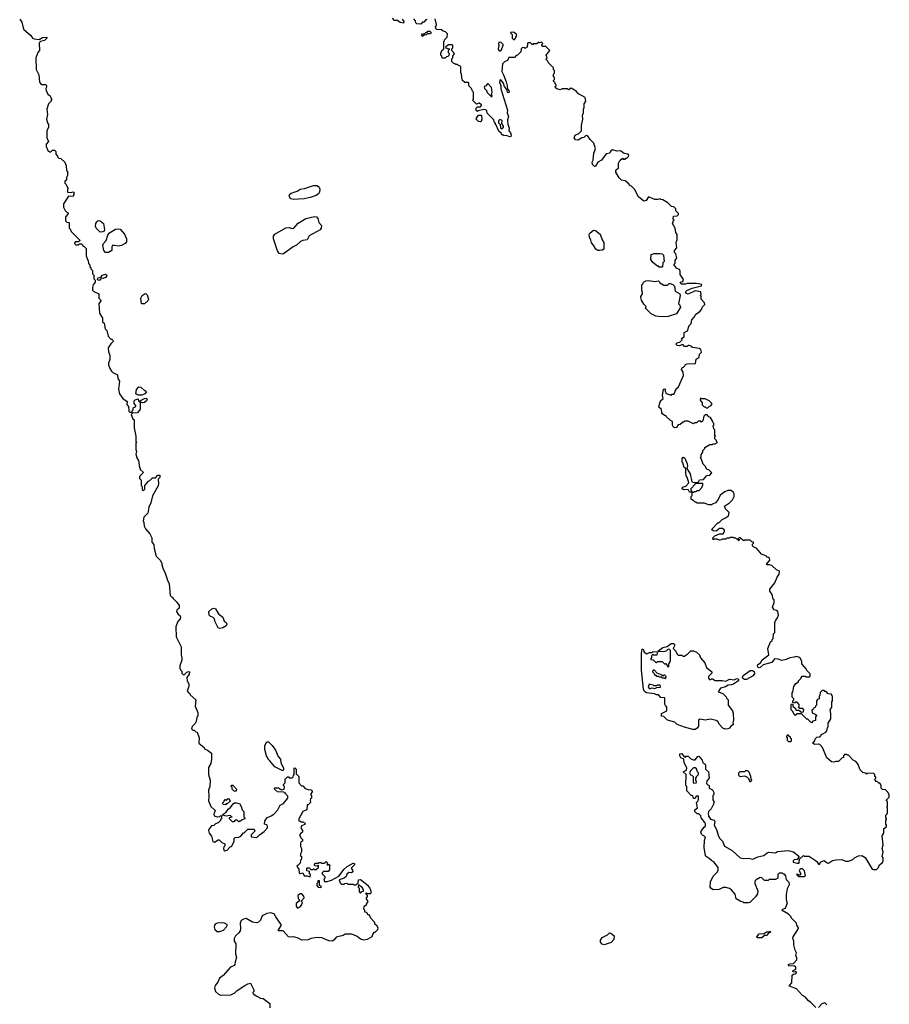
# Model space of a CAD drawing. Extents: x 2807299 to 2951576, y 860688 to 1033801.
# Tile 10 of 72: x 2917830 to 2927490, y 903934 to 914869. Entities that reach past the tile are written whole.
import ezdxf

# ---------------------------------------------------------------- set-up
doc = ezdxf.new("R2010")
doc.units = 0

msp = doc.modelspace()

# ---------------------------------------------------------------- linework, layer by layer
at = {"layer": '0CON10XD'}
for points in [[(2922080, 914875), (2922097, 914847), (2922095, 914832), (2922055, 914838), (2922025, 914860), (2921995, 914860), (2921970, 914885)], [(2917830, 914875), (2917852, 914842), (2917873, 914763), (2917953, 914693), (2917974, 914664), (2917990, 914655), (2918045, 914650), (2918085, 914671), (2918130, 914675), (2918130, 914665), (2918105, 914638), (2918063, 914627), (2918045, 914610), (2918050, 914525), (2918030, 914505), (2918010, 914445), (2918012, 914315), (2918042, 914255), (2918050, 914175), (2918062, 914162)], [(2922358, 914872), (2922342, 914868), (2922318, 914842), (2922305, 914840), (2922285, 914820), (2922242, 914822), (2922230, 914835), (2922227, 914857), (2922207, 914877)], [(2925245, 909788), (2925232, 909805), (2925228, 909835), (2925230, 909885), (2925210, 909895), (2925197, 909947), (2925190, 909955), (2925190, 909995), (2925201, 910009), (2925219, 909999), (2925246, 909935), (2925250, 909915), (2925240, 909885), (2925278, 909825), (2925298, 909735), (2925322, 909728), (2925365, 909730), (2925382, 909758), (2925427, 909763), (2925462, 909808), (2925495, 909812), (2925520, 909835), (2925485, 909870), (2925462, 909872), (2925450, 909905), (2925423, 909933), (2925400, 909995), (2925390, 910005), (2925400, 910015), (2925400, 910035), (2925420, 910065), (2925420, 910085), (2925440, 910105), (2925442, 910118), (2925495, 910150), (2925525, 910150), (2925535, 910160), (2925555, 910160), (2925580, 910175), (2925570, 910185), (2925570, 910195), (2925550, 910215), (2925550, 910235), (2925560, 910245), (2925550, 910255), (2925550, 910315), (2925540, 910325), (2925532, 910355), (2925540, 910365), (2925540, 910385), (2925532, 910392), (2925530, 910405), (2925505, 910450), (2925485, 910460), (2925465, 910480), (2925445, 910480), (2925430, 910465), (2925420, 910415), (2925405, 910400), (2925395, 910410), (2925365, 910410), (2925348, 910392), (2925325, 910390), (2925315, 910382), (2925255, 910410), (2925215, 910410), (2925205, 910400), (2925195, 910400), (2925168, 910372), (2925145, 910370), (2925125, 910340), (2925105, 910338), (2925093, 910343), (2925082, 910365), (2925080, 910405), (2925055, 910420), (2925012, 910462), (2925010, 910470), (2924992, 910472), (2924972, 910492), (2924963, 910503), (2924958, 910538), (2924930, 910565), (2924940, 910615), (2924950, 910625), (2924950, 910635), (2924977, 910663), (2924970, 910695), (2924983, 910767), (2924995, 910770), (2925000, 910765), (2925000, 910745), (2925011, 910721), (2925022, 910712), (2925065, 910700), (2925075, 910710), (2925095, 910710), (2925105, 910720), (2925110, 910745), (2925120, 910755), (2925120, 910765), (2925147, 910793), (2925202, 910918), (2925200, 910955), (2925182, 910985), (2925190, 911005), (2925205, 911010), (2925220, 911025), (2925225, 911040), (2925243, 911047), (2925338, 911052), (2925343, 911097), (2925378, 911122), (2925380, 911155), (2925402, 911175), (2925398, 911205), (2925376, 911216), (2925305, 911230), (2925295, 911240), (2925265, 911250), (2925255, 911250), (2925245, 911240), (2925215, 911240), (2925195, 911260), (2925155, 911248), (2925135, 911250), (2925120, 911265), (2925135, 911280), (2925168, 911292), (2925188, 911312), (2925182, 911328), (2925210, 911345), (2925210, 911395), (2925247, 911413), (2925268, 911472), (2925288, 911495), (2925298, 911535), (2925322, 911565), (2925341, 911599), (2925380, 911625), (2925405, 911650), (2925415, 911680), (2925440, 911705), (2925438, 911725), (2925400, 911765), (2925400, 911795), (2925390, 911805), (2925400, 911815), (2925398, 911848), (2925333, 911857), (2925255, 911821), (2925237, 911827), (2925227, 911845), (2925239, 911861), (2925301, 911889), (2925405, 911913), (2925408, 911928), (2925345, 911940), (2925245, 911940), (2925225, 911932), (2925183, 911933), (2925172, 911942), (2925170, 911955), (2925195, 911960), (2925202, 911985), (2925168, 912038), (2925168, 912075), (2925160, 912095), (2925125, 912110), (2925100, 912145), (2925100, 912155), (2925110, 912165), (2925110, 912195), (2925130, 912225), (2925117, 912267), (2925103, 912283), (2925102, 912305), (2925128, 912335), (2925123, 912395), (2925132, 912425), (2925132, 912485), (2925120, 912505), (2925112, 912552), (2925080, 912605), (2925090, 912615), (2925090, 912635), (2925100, 912645), (2925090, 912655), (2925092, 912688), (2925135, 912690), (2925150, 912705), (2925148, 912718), (2925120, 912745), (2925118, 912768), (2925095, 912790), (2925070, 912795), (2925030, 912835), (2924975, 912868), (2924952, 912872), (2924945, 912880), (2924918, 912872), (2924887, 912873), (2924815, 912900), (2924790, 912860), (2924763, 912853), (2924705, 912900), (2924660, 912985), (2924625, 913020), (2924614, 913024), (2924590, 913055), (2924555, 913078), (2924515, 913088), (2924491, 913111), (2924452, 913175), (2924453, 913197), (2924480, 913225), (2924482, 913275), (2924498, 913305), (2924525, 913330), (2924535, 913320), (2924555, 913320), (2924565, 913330), (2924575, 913330), (2924592, 913348), (2924597, 913365), (2924590, 913375), (2924543, 913383), (2924505, 913412), (2924465, 913408), (2924415, 913422), (2924398, 913412), (2924385, 913388), (2924345, 913380), (2924293, 913307), (2924254, 913286), (2924228, 913242), (2924215, 913240), (2924192, 913262), (2924190, 913285), (2924202, 913308), (2924208, 913385), (2924228, 913435), (2924206, 913496), (2924167, 913537), (2924145, 913572), (2924125, 913582), (2924115, 913580), (2924095, 913560), (2924075, 913558), (2924035, 913532), (2924003, 913533), (2923990, 913555), (2924000, 913585), (2924040, 913605), (2924070, 913635), (2924072, 913695), (2924087, 913765), (2924082, 913805), (2924092, 913838), (2924092, 913875), (2924100, 913895), (2924102, 913935), (2924118, 913965), (2924110, 914005), (2924037, 914047), (2924010, 914075), (2923955, 914110), (2923925, 914090), (2923915, 914100), (2923885, 914102), (2923855, 914100), (2923835, 914090), (2923795, 914100), (2923782, 914112), (2923780, 914125), (2923790, 914135), (2923790, 914145), (2923780, 914155), (2923778, 914168), (2923760, 914185), (2923760, 914195), (2923770, 914205), (2923770, 914225), (2923760, 914235), (2923760, 914265), (2923770, 914275), (2923770, 914305), (2923760, 914315), (2923760, 914335), (2923702, 914392), (2923698, 914408), (2923680, 914425), (2923680, 914435), (2923690, 914445), (2923680, 914475), (2923720, 914525), (2923675, 914570), (2923642, 914572), (2923630, 914585), (2923630, 914595), (2923640, 914605), (2923628, 914618), (2923605, 914610), (2923595, 914620), (2923575, 914600), (2923535, 914600), (2923525, 914590), (2923505, 914610), (2923475, 914610), (2923470, 914605), (2923468, 914562), (2923455, 914560), (2923445, 914550), (2923435, 914560), (2923412, 914558), (2923400, 914545), (2923398, 914512), (2923360, 914475), (2923345, 914470), (2923325, 914450), (2923262, 914448), (2923250, 914415), (2923215, 914400), (2923193, 914377), (2923187, 914295), (2923205, 914258), (2923235, 914178), (2923246, 914135), (2923248, 914098), (2923266, 914076), (2923265, 914060), (2923255, 914058), (2923248, 914065), (2923242, 914092), (2923216, 914126), (2923203, 914165), (2923175, 914200), (2923163, 914197), (2923160, 914175), (2923173, 914135), (2923175, 914100), (2923248, 913865), (2923246, 913835), (2923260, 913795), (2923247, 913755), (2923253, 913703), (2923268, 913668), (2923262, 913635), (2923283, 913613), (2923288, 913585), (2923285, 913570), (2923275, 913567), (2923235, 913582), (2923205, 913580), (2923200, 913590), (2923185, 913590), (2923178, 913608), (2923152, 913632), (2923120, 913705), (2923110, 913715), (2923110, 913725), (2923100, 913735), (2923098, 913758), (2923022, 913832), (2923020, 913855), (2923008, 913868), (2922985, 913870), (2922922, 913858), (2922915, 913850), (2922902, 913862), (2922902, 913888), (2922915, 913900), (2922948, 913902), (2922960, 913915), (2922960, 913925), (2922935, 913940), (2922905, 913930), (2922860, 913975), (2922870, 913985), (2922870, 914065), (2922860, 914075), (2922850, 914105), (2922820, 914135), (2922820, 914165), (2922815, 914170), (2922773, 914173), (2922750, 914195), (2922740, 914225), (2922737, 914267), (2922730, 914275), (2922730, 914345), (2922718, 914358), (2922705, 914360), (2922695, 914370), (2922675, 914370), (2922665, 914380), (2922652, 914382), (2922630, 914405), (2922630, 914435), (2922640, 914445), (2922640, 914465), (2922660, 914495), (2922630, 914525), (2922630, 914545), (2922640, 914555), (2922640, 914585), (2922635, 914590), (2922595, 914588), (2922562, 914568), (2922560, 914555), (2922600, 914545), (2922600, 914535), (2922590, 914525), (2922590, 914505), (2922600, 914495), (2922598, 914472), (2922585, 914460), (2922572, 914458), (2922555, 914440), (2922522, 914442), (2922520, 914465), (2922510, 914475), (2922510, 914495), (2922520, 914525), (2922540, 914545), (2922540, 914625), (2922550, 914635), (2922550, 914645), (2922580, 914675), (2922582, 914712), (2922560, 914735), (2922533, 914743), (2922517, 914757), (2922465, 914760), (2922452, 914772), (2922450, 914795), (2922460, 914805), (2922460, 914815), (2922447, 914877)], [(2922305, 914682), (2922292, 914695), (2922305, 914710), (2922325, 914710), (2922342, 914728), (2922355, 914730), (2922365, 914740), (2922385, 914740), (2922400, 914725), (2922395, 914710), (2922355, 914710), (2922345, 914700), (2922322, 914698), (2922305, 914682)], [(2923325, 914650), (2923338, 914662), (2923340, 914675), (2923350, 914685), (2923348, 914708), (2923315, 914730), (2923282, 914728), (2923282, 914722), (2923300, 914705), (2923302, 914662), (2923315, 914650), (2923325, 914650)], [(2923165, 914522), (2923182, 914535), (2923202, 914585), (2923200, 914595), (2923180, 914615), (2923155, 914620), (2923148, 914605), (2923151, 914585), (2923146, 914536), (2923155, 914522), (2923165, 914522)], [(2918062, 914162), (2918075, 914150), (2918115, 914150), (2918128, 914138), (2918129, 914121), (2918120, 914105), (2918123, 914083), (2918142, 914042), (2918170, 914025), (2918180, 913995), (2918190, 913985), (2918180, 913975), (2918180, 913965), (2918150, 913935), (2918133, 913875), (2918138, 913815), (2918126, 913765), (2918138, 913725), (2918150, 913705), (2918150, 913675), (2918132, 913635), (2918133, 913555), (2918150, 913515), (2918125, 913488), (2918125, 913460), (2918143, 913415), (2918165, 913400), (2918177, 913403), (2918195, 913420), (2918218, 913418), (2918230, 913405), (2918230, 913375), (2918250, 913355), (2918250, 913345), (2918265, 913330), (2918288, 913328), (2918330, 913285), (2918347, 913247), (2918350, 913195), (2918360, 913185), (2918362, 913165), (2918362, 913138), (2918350, 913115), (2918350, 913085), (2918330, 913075), (2918330, 913055), (2918348, 913038), (2918360, 913005), (2918370, 912995), (2918360, 912985), (2918360, 912955), (2918395, 912948), (2918425, 912958), (2918436, 912946), (2918424, 912906), (2918371, 912909), (2918318, 912822), (2918318, 912788), (2918335, 912750), (2918355, 912730), (2918370, 912725), (2918370, 912715), (2918340, 912675), (2918340, 912635), (2918355, 912620), (2918380, 912615), (2918380, 912555), (2918390, 912545), (2918400, 912515), (2918500, 912415), (2918485, 912400), (2918445, 912400), (2918440, 912385), (2918455, 912370), (2918485, 912370), (2918495, 912380), (2918515, 912380), (2918530, 912365), (2918532, 912352), (2918545, 912350), (2918567, 912327), (2918570, 912245), (2918578, 912215), (2918592, 912192), (2918593, 912163), (2918608, 912145), (2918610, 912125), (2918620, 912115), (2918622, 912102), (2918640, 912085), (2918640, 912045), (2918660, 912025), (2918652, 912015), (2918655, 911992), (2918668, 911975), (2918670, 911955), (2918646, 911924), (2918638, 911895), (2918640, 911865), (2918652, 911852), (2918710, 911825), (2918708, 911778), (2918727, 911757), (2918730, 911745), (2918710, 911715), (2918718, 911608), (2918750, 911555), (2918750, 911515), (2918767, 911497), (2918780, 911435), (2918797, 911417), (2918813, 911353), (2918842, 911322), (2918855, 911320), (2918865, 911310), (2918870, 911295), (2918842, 911268), (2918812, 911225), (2918818, 911182), (2918832, 911145), (2918832, 911095), (2918818, 911055), (2918818, 911035), (2918831, 910995), (2918850, 910965), (2918865, 910951), (2918917, 910925), (2918922, 910885), (2918938, 910855), (2918926, 910765), (2918937, 910715), (2918975, 910662), (2919025, 910630), (2919022, 910595), (2919038, 910575), (2919043, 910523), (2919055, 910510), (2919078, 910512), (2919080, 910525), (2919090, 910535), (2919092, 910558), (2919120, 910575), (2919120, 910585), (2919100, 910605), (2919102, 910635), (2919114, 910646), (2919145, 910660), (2919150, 910635), (2919170, 910620), (2919170, 910635), (2919180, 910645), (2919215, 910663), (2919235, 910667), (2919247, 910655), (2919240, 910635), (2919215, 910616), (2919195, 910613), (2919170, 910620), (2919170, 910545), (2919138, 910502), (2919085, 910500), (2919070, 910485), (2919088, 910438), (2919100, 910425), (2919102, 910335), (2919120, 910245), (2919120, 910185), (2919130, 910175), (2919120, 910165), (2919122, 910095), (2919128, 910075), (2919120, 910045), (2919133, 910003), (2919150, 909975), (2919160, 909895), (2919170, 909885), (2919170, 909875), (2919200, 909845), (2919198, 909832), (2919160, 909795), (2919160, 909775), (2919180, 909755), (2919180, 909695), (2919190, 909685), (2919192, 909652), (2919205, 909640), (2919220, 909655), (2919220, 909695), (2919260, 909745), (2919275, 909750), (2919305, 909780), (2919338, 909782), (2919365, 909810), (2919385, 909810), (2919388, 909805), (2919387, 909783), (2919370, 909765), (2919372, 909715), (2919367, 909693), (2919305, 909580), (2919287, 909505), (2919263, 909455), (2919252, 909388), (2919210, 909345), (2919200, 909305), (2919210, 909285), (2919212, 909245), (2919228, 909215), (2919275, 909160), (2919298, 909115), (2919298, 909065), (2919319, 909039), (2919323, 908995), (2919345, 908910), (2919392, 908865), (2919408, 908835), (2919408, 908815), (2919422, 908765), (2919442, 908735), (2919472, 908645), (2919492, 908605), (2919502, 908475), (2919515, 908460), (2919530, 908455), (2919530, 908445), (2919575, 908400), (2919602, 908362), (2919600, 908335), (2919577, 908313), (2919573, 908297), (2919595, 908260), (2919610, 908255), (2919618, 908235), (2919612, 908215), (2919588, 908185), (2919568, 908138), (2919563, 908125), (2919567, 908015), (2919622, 907905), (2919623, 907815), (2919633, 907783), (2919630, 907755), (2919608, 907695), (2919608, 907668), (2919615, 907650), (2919630, 907635), (2919633, 907613), (2919655, 907590), (2919685, 907622), (2919705, 907632), (2919717, 907627), (2919711, 907599), (2919688, 907565), (2919690, 907525), (2919710, 907495), (2919710, 907465), (2919692, 907415), (2919700, 907400), (2919720, 907385), (2919722, 907372), (2919787, 907317), (2919778, 907245), (2919810, 907175), (2919808, 907135), (2919798, 907122), (2919792, 907075), (2919779, 907051), (2919745, 907020), (2919740, 906995), (2919755, 906980), (2919768, 906978), (2919785, 906960), (2919800, 906955), (2919822, 906892), (2919820, 906835), (2919878, 906788), (2919882, 906772), (2919918, 906758), (2919960, 906725), (2919960, 906655), (2919952, 906608), (2919928, 906565), (2919928, 906485), (2919947, 906425), (2919942, 906355), (2919927, 906313), (2919932, 906245), (2919928, 906195), (2919955, 906130), (2920000, 906085), (2919987, 906045), (2919989, 906029), (2920025, 906017), (2920055, 906020), (2920065, 906030), (2920070, 906025), (2920070, 905995), (2920060, 905985), (2920060, 905975), (2920035, 905950), (2920005, 905940), (2919985, 905920), (2919960, 905915), (2919936, 905884), (2919929, 905865), (2919935, 905835), (2919960, 905800), (2919975, 905743), (2919995, 905736), (2920035, 905760), (2920045, 905760), (2920075, 905730), (2920108, 905718), (2920110, 905695), (2920098, 905685), (2920093, 905665), (2920098, 905645), (2920109, 905639), (2920134, 905646), (2920165, 905680), (2920185, 905690), (2920212, 905745), (2920212, 905775), (2920222, 905788), (2920265, 905792), (2920285, 905802), (2920315, 905840), (2920325, 905840), (2920365, 905880), (2920435, 905880), (2920442, 905858), (2920402, 905815), (2920400, 905795), (2920465, 905786), (2920495, 905818), (2920545, 905852), (2920581, 905895), (2920584, 905914), (2920576, 905926), (2920550, 905935), (2920553, 905967), (2920574, 906006), (2920624, 906026), (2920653, 906047), (2920698, 906095), (2920724, 906146), (2920760, 906165), (2920810, 906225), (2920807, 906247), (2920790, 906265), (2920785, 906280), (2920775, 906280), (2920765, 906290), (2920693, 906293), (2920662, 906322), (2920660, 906335), (2920665, 906340), (2920705, 906340), (2920738, 906318), (2920768, 906322), (2920770, 906355), (2920760, 906365), (2920760, 906375), (2920780, 906395), (2920780, 906435), (2920805, 906460), (2920815, 906460), (2920825, 906450), (2920855, 906450), (2920868, 906462), (2920870, 906475), (2920880, 906485), (2920880, 906555), (2920885, 906560), (2920900, 906545), (2920900, 906495), (2920930, 906465), (2920930, 906395), (2920962, 906362), (2920975, 906360), (2921002, 906332), (2921035, 906320), (2921067, 906317), (2921078, 906305), (2921078, 906295), (2921060, 906265), (2921070, 906255), (2921070, 906225), (2921060, 906215), (2921058, 906202), (2921060, 906175), (2921035, 906150), (2921022, 906148), (2921020, 906095), (2920974, 906076), (2920930, 905995), (2920932, 905972), (2920945, 905970), (2920955, 905960), (2920975, 905960), (2921000, 905945), (2920998, 905932), (2920960, 905915), (2920952, 905895), (2920970, 905865), (2920970, 905845), (2920955, 905840), (2920940, 905815), (2920952, 905782), (2920970, 905765), (2920970, 905745), (2920952, 905738), (2920948, 905715), (2920948, 905688), (2920962, 905665), (2920962, 905628), (2920950, 905605), (2920950, 905585), (2920960, 905575), (2920960, 905545), (2920950, 905535), (2920947, 905503), (2920925, 905480), (2920914, 905476), (2920908, 905465), (2920931, 905435), (2920933, 905393), (2920945, 905388), (2920975, 905396), (2920991, 905361), (2921025, 905362), (2921055, 905350), (2921060, 905375), (2921050, 905385), (2921048, 905408), (2921020, 905415), (2921020, 905445), (2921025, 905450), (2921045, 905450), (2921065, 905430), (2921085, 905430), (2921095, 905440), (2921103, 905433), (2921125, 905430), (2921148, 905452), (2921150, 905475), (2921145, 905480), (2921135, 905470), (2921112, 905472), (2921100, 905485), (2921115, 905500), (2921145, 905500), (2921155, 905510), (2921175, 905510), (2921185, 905500), (2921215, 905500), (2921235, 905520), (2921250, 905505), (2921242, 905492), (2921255, 905480), (2921265, 905490), (2921278, 905475), (2921272, 905468), (2921272, 905428), (2921255, 905410), (2921205, 905410), (2921190, 905395), (2921190, 905385), (2921220, 905355), (2921220, 905335), (2921210, 905325), (2921215, 905300), (2921245, 905300), (2921295, 905312), (2921375, 905358), (2921434, 905436), (2921466, 905464), (2921535, 905502), (2921548, 905498), (2921550, 905485), (2921512, 905445), (2921528, 905425), (2921532, 905405), (2921515, 905393), (2921485, 905398)], [(2923075, 914010), (2923080, 914025), (2923070, 914035), (2923078, 914065), (2923072, 914115), (2923035, 914158), (2923025, 914158), (2923005, 914130), (2922990, 914125), (2922992, 914105), (2923018, 914078), (2923020, 914065), (2923075, 914010)], [(2922945, 913733), (2922925, 913738), (2922902, 913765), (2922903, 913777), (2922925, 913810), (2922955, 913810), (2922960, 913805), (2922962, 913765), (2922955, 913740), (2922945, 913733)], [(2923185, 913658), (2923195, 913660), (2923206, 913674), (2923206, 913685), (2923187, 913715), (2923188, 913748), (2923165, 913760), (2923150, 913745), (2923150, 913725), (2923168, 913705), (2923170, 913665), (2923185, 913658)], [(2920875, 912872), (2920841, 912881), (2920829, 912895), (2920825, 912915), (2920830, 912930), (2920845, 912943), (2920911, 912965), (2920945, 912988), (2920995, 912994), (2921095, 913027), (2921135, 913027), (2921158, 913008), (2921164, 912985), (2921162, 912955), (2921152, 912938), (2921122, 912918), (2921057, 912893), (2920991, 912879), (2920925, 912875), (2920875, 912872)], [(2918725, 912508), (2918680, 912555), (2918673, 912575), (2918677, 912605), (2918686, 912625), (2918701, 912639), (2918725, 912635), (2918760, 912605), (2918773, 912537), (2918768, 912522), (2918755, 912512), (2918725, 912508)], [(2920745, 912264), (2920711, 912271), (2920692, 912302), (2920651, 912435), (2920651, 912465), (2920663, 912487), (2920785, 912559), (2920825, 912562), (2920855, 912551), (2920875, 912554), (2920922, 912608), (2921008, 912662), (2921105, 912685), (2921128, 912678), (2921141, 912661), (2921153, 912615), (2921181, 912585), (2921180, 912555), (2921166, 912534), (2921045, 912467), (2921025, 912425), (2920975, 912418), (2920948, 912405), (2920906, 912364), (2920867, 912345), (2920761, 912269), (2920745, 912264)], [(2918785, 912284), (2918764, 912305), (2918753, 912365), (2918761, 912385), (2918790, 912415), (2918810, 912475), (2918828, 912502), (2918895, 912542), (2918925, 912548), (2918945, 912542), (2918996, 912486), (2919016, 912435), (2919017, 912403), (2919002, 912385), (2918960, 912360), (2918925, 912354), (2918885, 912362), (2918860, 912360), (2918852, 912348), (2918854, 912305), (2918815, 912285), (2918785, 912284)], [(2924275, 912304), (2924254, 912304), (2924230, 912320), (2924204, 912365), (2924181, 912391), (2924175, 912422), (2924160, 912455), (2924157, 912485), (2924162, 912498), (2924205, 912531), (2924225, 912527), (2924278, 912488), (2924299, 912425), (2924319, 912395), (2924319, 912321), (2924302, 912308), (2924275, 912304)], [(2924965, 912120), (2924935, 912120), (2924925, 912130), (2924915, 912130), (2924864, 912174), (2924842, 912205), (2924845, 912260), (2924878, 912272), (2924945, 912272), (2924967, 912267), (2924980, 912255), (2924988, 912185), (2924973, 912167), (2924970, 912125), (2924965, 912120)], [(2918715, 911973), (2918695, 911980), (2918697, 912003), (2918730, 912010), (2918750, 912030), (2918770, 912040), (2918785, 912043), (2918796, 912036), (2918799, 912025), (2918785, 912006), (2918756, 911996), (2918735, 912000), (2918715, 911973)], [(2924955, 911569), (2924895, 911578), (2924844, 911604), (2924780, 911665), (2924790, 911685), (2924765, 911710), (2924738, 911755), (2924730, 911785), (2924730, 911795), (2924748, 911825), (2924747, 911847), (2924740, 911855), (2924740, 911925), (2924755, 911940), (2924760, 911955), (2924785, 911968), (2924815, 911972), (2924885, 911962), (2924925, 911970), (2924938, 911958), (2924945, 911940), (2924955, 911940), (2924985, 911920), (2925025, 911920), (2925045, 911940), (2925055, 911940), (2925087, 911927), (2925105, 911910), (2925110, 911855), (2925164, 911824), (2925166, 911804), (2925150, 911715), (2925160, 911705), (2925170, 911675), (2925126, 911604), (2925035, 911572), (2924955, 911569)], [(2919215, 911714), (2919184, 911715), (2919174, 911775), (2919192, 911805), (2919225, 911827), (2919235, 911825), (2919245, 911814), (2919262, 911765), (2919254, 911745), (2919215, 911714)], [(2919185, 910700), (2919145, 910700), (2919130, 910705), (2919122, 910715), (2919128, 910762), (2919155, 910790), (2919177, 910787), (2919215, 910750), (2919225, 910750), (2919240, 910735), (2919220, 910715), (2919185, 910700)], [(2925475, 910560), (2925492, 910578), (2925508, 910582), (2925520, 910595), (2925520, 910605), (2925490, 910635), (2925445, 910660), (2925405, 910660), (2925392, 910668), (2925390, 910645), (2925410, 910615), (2925412, 910592), (2925435, 910570), (2925445, 910570), (2925455, 910560), (2925475, 910560)], [(2926422, 904682), (2926480, 904775), (2926480, 904785), (2926463, 904813), (2926460, 904835), (2926400, 904895), (2926400, 904905), (2926370, 904935), (2926300, 904975), (2926305, 904992), (2926337, 905003), (2926357, 905053), (2926360, 905065), (2926353, 905073), (2926348, 905105), (2926348, 905155), (2926358, 905222), (2926380, 905265), (2926376, 905286), (2926348, 905318), (2926342, 905362), (2926325, 905380), (2926315, 905380), (2926305, 905390), (2926265, 905390), (2926250, 905375), (2926250, 905335), (2926225, 905320), (2926155, 905320), (2926145, 905310), (2926105, 905310), (2926075, 905340), (2926055, 905342), (2926010, 905315), (2925998, 905302), (2925998, 905275), (2926028, 905195), (2926027, 905163), (2926003, 905127), (2925940, 905065), (2925925, 905060), (2925875, 905060), (2925868, 905068), (2925835, 905078), (2925790, 905105), (2925777, 905157), (2925738, 905205), (2925715, 905220), (2925675, 905232), (2925645, 905232), (2925599, 905211), (2925535, 905207), (2925507, 905225), (2925500, 905235), (2925502, 905295), (2925534, 905356), (2925582, 905405), (2925590, 905425), (2925590, 905455), (2925540, 905515), (2925517, 905527), (2925490, 905555), (2925454, 905574), (2925448, 905585), (2925433, 905675), (2925438, 905755), (2925450, 905795), (2925415, 905812), (2925403, 905825), (2925398, 905845), (2925402, 905865), (2925435, 905900), (2925447, 905913), (2925447, 905937), (2925440, 905955), (2925400, 906005), (2925398, 906028), (2925375, 906050), (2925355, 906050), (2925330, 906075), (2925330, 906095), (2925358, 906115), (2925350, 906175), (2925367, 906193), (2925372, 906208), (2925370, 906245), (2925355, 906250), (2925342, 906238), (2925335, 906220), (2925315, 906220), (2925308, 906248), (2925290, 906255), (2925240, 906305), (2925240, 906355), (2925230, 906365), (2925232, 906485), (2925200, 906515), (2925236, 906534), (2925242, 906562), (2925212, 906615), (2925208, 906658), (2925175, 906670), (2925162, 906695), (2925164, 906716), (2925185, 906718), (2925212, 906682), (2925225, 906680), (2925235, 906690), (2925255, 906690), (2925285, 906660), (2925315, 906648), (2925335, 906650), (2925362, 906688), (2925375, 906690), (2925410, 906645), (2925420, 906615), (2925435, 906610), (2925450, 906595), (2925450, 906545), (2925480, 906515), (2925490, 906445), (2925463, 906417), (2925460, 906385), (2925475, 906370), (2925490, 906365), (2925490, 906335), (2925525, 906318), (2925542, 906285), (2925540, 906265), (2925530, 906255), (2925530, 906205), (2925540, 906185), (2925540, 906165), (2925512, 906105), (2925482, 906075), (2925478, 906055), (2925482, 906025), (2925495, 906002), (2925505, 905992), (2925545, 905978), (2925552, 905965), (2925543, 905925), (2925572, 905875), (2925588, 905812), (2925605, 905778), (2925638, 905745), (2925660, 905690), (2925744, 905644), (2925835, 905562), (2925865, 905554), (2925925, 905557), (2925975, 905548), (2926028, 905572), (2926095, 905587), (2926135, 905617), (2926153, 905623), (2926225, 905618), (2926248, 905632), (2926365, 905642), (2926425, 905628), (2926490, 905575), (2926468, 905542), (2926433, 905537), (2926422, 905528), (2926423, 905513), (2926465, 905500), (2926485, 905500), (2926490, 905505), (2926492, 905548), (2926535, 905588), (2926545, 905580), (2926595, 905578), (2926615, 905570), (2926680, 905525), (2926705, 905492), (2926715, 905492), (2926730, 905515), (2926765, 905532), (2926800, 905505), (2926815, 905501), (2926859, 905531), (2926895, 905540), (2926961, 905541), (2927005, 905523), (2927036, 905524), (2927085, 905542), (2927105, 905562), (2927148, 905582), (2927185, 905588), (2927220, 905565), (2927300, 905435), (2927315, 905430), (2927347, 905433), (2927370, 905455), (2927380, 905485), (2927415, 905510), (2927422, 905528), (2927422, 905562), (2927412, 905575), (2927420, 905625), (2927412, 905665), (2927422, 905705), (2927410, 905805), (2927428, 905835), (2927430, 905885), (2927460, 905905), (2927460, 905925), (2927450, 905935), (2927450, 905975), (2927460, 905985), (2927460, 905995), (2927450, 906005), (2927450, 906035), (2927455, 906040), (2927470, 906055), (2927470, 906115), (2927460, 906125), (2927470, 906135), (2927470, 906185), (2927460, 906195), (2927460, 906205), (2927490, 906235), (2927490, 906265), (2927480, 906275), (2927478, 906288), (2927448, 906318), (2927415, 906320), (2927400, 906335), (2927400, 906365), (2927385, 906390), (2927375, 906390), (2927355, 906410), (2927345, 906410), (2927332, 906422), (2927330, 906435), (2927340, 906445), (2927340, 906455), (2927330, 906465), (2927330, 906485), (2927318, 906498), (2927245, 906500), (2927235, 906490), (2927225, 906500), (2927195, 906510), (2927165, 906540), (2927142, 906605), (2927119, 906629), (2927090, 906645), (2927035, 906700), (2927025, 906700), (2927015, 906710), (2926992, 906708), (2926980, 906695), (2926980, 906675), (2926965, 906670), (2926925, 906630), (2926895, 906630), (2926875, 906622), (2926848, 906628), (2926795, 906670), (2926748, 906788), (2926718, 906818), (2926705, 906822), (2926658, 906818), (2926640, 906835), (2926644, 906846), (2926660, 906855), (2926670, 906885), (2926685, 906900), (2926717, 906903), (2926744, 906936), (2926785, 906958), (2926797, 906973), (2926803, 907007), (2926810, 907015), (2926810, 907055), (2926840, 907105), (2926842, 907165), (2926832, 907205), (2926850, 907235), (2926850, 907295), (2926860, 907305), (2926860, 907355), (2926850, 907365), (2926850, 907375), (2926845, 907380), (2926812, 907382), (2926788, 907408), (2926775, 907410), (2926765, 907420), (2926745, 907420), (2926722, 907398), (2926717, 907363), (2926710, 907355), (2926710, 907325), (2926692, 907318), (2926680, 907305), (2926680, 907255), (2926670, 907245), (2926668, 907232), (2926652, 907228), (2926648, 907212), (2926630, 907205), (2926632, 907172), (2926668, 907158), (2926680, 907145), (2926680, 907135), (2926670, 907125), (2926670, 907085), (2926642, 907078), (2926625, 907060), (2926585, 907100), (2926575, 907100), (2926562, 907112), (2926515, 907160), (2926465, 907160), (2926445, 907140), (2926432, 907152), (2926420, 907185), (2926400, 907205), (2926400, 907265), (2926405, 907270), (2926418, 907268), (2926420, 907245), (2926448, 907218), (2926452, 907202), (2926485, 907200), (2926515, 907180), (2926538, 907182), (2926540, 907205), (2926528, 907218), (2926495, 907220), (2926482, 907232), (2926490, 907245), (2926490, 907265), (2926465, 907290), (2926445, 907290), (2926435, 907280), (2926420, 907285), (2926420, 907305), (2926430, 907315), (2926430, 907325), (2926410, 907345), (2926410, 907395), (2926420, 907405), (2926430, 907465), (2926452, 907498), (2926480, 907515), (2926480, 907525), (2926510, 907555), (2926510, 907565), (2926522, 907578), (2926555, 907580), (2926565, 907570), (2926605, 907570), (2926610, 907575), (2926610, 907605), (2926572, 907642), (2926570, 907655), (2926520, 907715), (2926520, 907745), (2926496, 907786), (2926455, 907798), (2926432, 907788), (2926385, 907782), (2926345, 907762), (2926295, 907752), (2926255, 907768), (2926215, 907770), (2926185, 907730), (2926090, 907705), (2926056, 907674), (2926045, 907672), (2926029, 907679), (2926024, 907694), (2926031, 907709), (2926058, 907725), (2926079, 907761), (2926152, 907815), (2926142, 907885), (2926172, 907958), (2926190, 907975), (2926190, 907985), (2926200, 907995), (2926203, 908047), (2926220, 908065), (2926220, 908175), (2926228, 908202), (2926248, 908225), (2926260, 908255), (2926250, 908295), (2926235, 908308), (2926210, 908315), (2926193, 908343), (2926210, 908395), (2926210, 908425), (2926200, 908435), (2926190, 908485), (2926163, 908523), (2926162, 908545), (2926220, 908615), (2926243, 908677), (2926267, 908713), (2926270, 908745), (2926235, 908760), (2926185, 908809), (2926160, 908815), (2926130, 908815), (2926128, 908825), (2926162, 908865), (2926158, 908888), (2926148, 908898), (2926135, 908900), (2926125, 908910), (2926070, 908935), (2926015, 909000), (2925985, 909010), (2925970, 909025), (2925970, 909045), (2925980, 909055), (2925980, 909065), (2925962, 909072), (2925945, 909090), (2925885, 909090), (2925875, 909080), (2925825, 909120), (2925810, 909105), (2925810, 909100), (2925830, 909095), (2925815, 909080), (2925810, 909100), (2925795, 909100), (2925785, 909110), (2925765, 909110), (2925755, 909120), (2925725, 909120), (2925715, 909110), (2925685, 909110), (2925675, 909100), (2925635, 909100), (2925625, 909092), (2925605, 909090), (2925575, 909100), (2925545, 909100), (2925532, 909092), (2925530, 909115), (2925552, 909138), (2925605, 909158), (2925645, 909160), (2925660, 909185), (2925658, 909198), (2925637, 909217), (2925625, 909220), (2925603, 909217), (2925565, 909190), (2925532, 909192), (2925520, 909205), (2925522, 909215), (2925585, 909280), (2925595, 909280), (2925635, 909320), (2925670, 909335), (2925705, 909360), (2925710, 909395), (2925670, 909435), (2925660, 909465), (2925716, 909504), (2925748, 909535), (2925767, 909573), (2925768, 909605), (2925759, 909619), (2925732, 909642), (2925698, 909642), (2925663, 909627), (2925612, 909588), (2925587, 909533), (2925558, 909502), (2925525, 909490), (2925515, 909480), (2925485, 909480), (2925435, 909500), (2925355, 909500), (2925345, 909510), (2925332, 909512), (2925315, 909530), (2925302, 909532), (2925290, 909545), (2925290, 909575), (2925300, 909585), (2925300, 909620), (2925272, 909622), (2925255, 909650), (2925205, 909646), (2925188, 909658), (2925193, 909677), (2925230, 909690), (2925263, 909725), (2925245, 909788)], [(2925315, 909620), (2925325, 909630), (2925345, 909630), (2925355, 909640), (2925378, 909642), (2925408, 909672), (2925410, 909685), (2925420, 909695), (2925418, 909718), (2925342, 909718), (2925280, 909655), (2925300, 909620), (2925315, 909620)], [(2920055, 908109), (2920035, 908116), (2920002, 908182), (2919994, 908215), (2919979, 908229), (2919945, 908243), (2919934, 908255), (2919930, 908295), (2919965, 908328), (2919985, 908332), (2920006, 908325), (2920040, 908270), (2920086, 908235), (2920100, 908190), (2920125, 908173), (2920130, 908155), (2920125, 908139), (2920085, 908114), (2920055, 908109)], [(2925335, 906988), (2925308, 906988), (2925215, 907012), (2925135, 907042), (2925107, 907067), (2925025, 907090), (2924985, 907130), (2924960, 907135), (2924960, 907165), (2925020, 907195), (2925020, 907235), (2925003, 907253), (2924998, 907268), (2924998, 907338), (2924953, 907343), (2924925, 907370), (2924905, 907370), (2924882, 907382), (2924793, 907393), (2924769, 907409), (2924758, 907435), (2924736, 907645), (2924736, 907834), (2924745, 907880), (2924755, 907882), (2924768, 907845), (2924795, 907828), (2924825, 907842), (2924855, 907840), (2924868, 907852), (2924908, 907848), (2924912, 907835), (2924908, 907812), (2924875, 907810), (2924862, 907818), (2924850, 907805), (2924850, 907785), (2924840, 907775), (2924842, 907762), (2924865, 907760), (2924895, 907730), (2924905, 907730), (2924915, 907740), (2924965, 907740), (2924995, 907710), (2925008, 907718), (2925020, 907705), (2925022, 907692), (2925035, 907680), (2925040, 907685), (2925040, 907715), (2925060, 907745), (2925058, 907782), (2925060, 907865), (2925050, 907875), (2925035, 907880), (2925015, 907858), (2924995, 907852), (2924925, 907850), (2924920, 907855), (2924973, 907897), (2925022, 907908), (2925065, 907942), (2925092, 907942), (2925102, 907932), (2925102, 907915), (2925090, 907885), (2925120, 907855), (2925132, 907822), (2925145, 907810), (2925185, 907810), (2925195, 907800), (2925215, 907800), (2925233, 907817), (2925245, 907820), (2925285, 907860), (2925315, 907860), (2925350, 907845), (2925380, 907815), (2925392, 907782), (2925440, 907725), (2925460, 907675), (2925520, 907625), (2925518, 907612), (2925480, 907575), (2925480, 907555), (2925492, 907542), (2925505, 907540), (2925515, 907550), (2925525, 907550), (2925555, 907530), (2925635, 907530), (2925675, 907523), (2925716, 907544), (2925765, 907538), (2925795, 907551), (2925813, 907545), (2925816, 907534), (2925805, 907519), (2925759, 907491), (2925735, 907481), (2925701, 907479), (2925669, 907461), (2925615, 907446), (2925590, 907405), (2925640, 907385), (2925678, 907348), (2925680, 907335), (2925700, 907315), (2925700, 907255), (2925748, 907195), (2925757, 907167), (2925760, 907095), (2925752, 907055), (2925758, 907042), (2925728, 907022), (2925715, 907002), (2925695, 906993), (2925665, 906990), (2925642, 907002), (2925605, 907042), (2925586, 907076), (2925566, 907086), (2925505, 907100), (2925445, 907090), (2925385, 907102), (2925371, 907089), (2925370, 907025), (2925355, 907000), (2925335, 906988)], [(2925005, 907550), (2925010, 907575), (2924998, 907588), (2924985, 907590), (2924975, 907580), (2924965, 907590), (2924912, 907612), (2924878, 907648), (2924862, 907638), (2924860, 907625), (2924878, 907608), (2924885, 907590), (2924895, 907590), (2924905, 907580), (2924925, 907580), (2924935, 907570), (2924955, 907570), (2924965, 907560), (2924995, 907560), (2925005, 907550)], [(2925905, 907543), (2925883, 907543), (2925863, 907553), (2925858, 907565), (2925868, 907585), (2925945, 907643), (2925972, 907642), (2925990, 907630), (2925991, 907605), (2925972, 907578), (2925905, 907543)], [(2924825, 907439), (2924855, 907448), (2924885, 907443), (2924907, 907453), (2924950, 907455), (2924945, 907480), (2924915, 907480), (2924905, 907470), (2924875, 907470), (2924865, 907480), (2924822, 907488), (2924812, 907455), (2924825, 907439)], [(2926395, 906850), (2926375, 906850), (2926360, 906865), (2926360, 906895), (2926350, 906905), (2926350, 906915), (2926365, 906930), (2926372, 906912), (2926388, 906908), (2926390, 906895), (2926400, 906885), (2926400, 906855), (2926395, 906850)], [(2920755, 906530), (2920745, 906530), (2920665, 906570), (2920609, 906639), (2920590, 906655), (2920590, 906665), (2920570, 906695), (2920552, 906765), (2920553, 906807), (2920575, 906850), (2920595, 906848), (2920635, 906810), (2920670, 906755), (2920700, 906685), (2920728, 906658), (2920732, 906615), (2920762, 906562), (2920762, 906538), (2920755, 906530)], [(2925345, 906390), (2925350, 906405), (2925340, 906425), (2925340, 906445), (2925350, 906455), (2925350, 906465), (2925370, 906485), (2925370, 906505), (2925360, 906515), (2925348, 906548), (2925335, 906560), (2925315, 906560), (2925285, 906530), (2925272, 906505), (2925282, 906482), (2925295, 906480), (2925310, 906465), (2925310, 906395), (2925345, 906390)], [(2925945, 906400), (2925928, 906438), (2925915, 906452), (2925885, 906468), (2925835, 906460), (2925820, 906475), (2925820, 906505), (2925832, 906518), (2925885, 906520), (2925895, 906530), (2925915, 906530), (2925930, 906515), (2925947, 906467), (2925950, 906435), (2925958, 906425), (2925957, 906413), (2925945, 906400)], [(2920235, 906300), (2920212, 906302), (2920190, 906325), (2920190, 906345), (2920180, 906355), (2920182, 906368), (2920198, 906368), (2920240, 906325), (2920235, 906300)], [(2920265, 905960), (2920245, 905980), (2920225, 905980), (2920208, 905962), (2920195, 905960), (2920160, 905995), (2920162, 906008), (2920190, 906015), (2920165, 906030), (2920125, 906022), (2920080, 906035), (2920100, 906055), (2920123, 906067), (2920145, 906102), (2920170, 906120), (2920201, 906159), (2920218, 906172), (2920243, 906173), (2920270, 906165), (2920292, 906132), (2920300, 906095), (2920320, 906075), (2920320, 906015), (2920330, 906005), (2920330, 905995), (2920292, 905978), (2920285, 905970), (2920272, 905968), (2920265, 905960)], [(2920115, 906150), (2920092, 906152), (2920082, 906168), (2920098, 906182), (2920100, 906195), (2920112, 906208), (2920125, 906200), (2920145, 906220), (2920158, 906218), (2920168, 906192), (2920135, 906160), (2920125, 906160), (2920115, 906150)], [(2921485, 905398), (2921465, 905380), (2921456, 905354), (2921436, 905334), (2921380, 905315), (2921390, 905285), (2921405, 905270), (2921435, 905270), (2921443, 905277), (2921465, 905280), (2921475, 905270), (2921535, 905270), (2921545, 905260), (2921565, 905260), (2921590, 905285), (2921592, 905318), (2921615, 905320), (2921700, 905255), (2921700, 905245), (2921720, 905225), (2921732, 905195), (2921732, 905168), (2921725, 905160), (2921695, 905160), (2921685, 905170), (2921670, 905165), (2921690, 905145), (2921690, 905125), (2921680, 905115), (2921680, 905105), (2921698, 905075), (2921680, 905045), (2921680, 905035), (2921652, 905018), (2921650, 904995), (2921660, 904985), (2921662, 904962), (2921678, 904958), (2921690, 904945), (2921690, 904935), (2921705, 904930), (2921720, 904915), (2921725, 904900), (2921770, 904845), (2921772, 904832), (2921798, 904808), (2921800, 904795), (2921810, 904785), (2921805, 904760), (2921775, 904730), (2921765, 904730), (2921752, 904718), (2921740, 904685), (2921690, 904655), (2921655, 904647), (2921615, 904658), (2921577, 904687), (2921537, 904707), (2921515, 904712), (2921445, 904712), (2921425, 904700), (2921345, 904680), (2921326, 904654), (2921303, 904637), (2921265, 904641), (2921185, 904673), (2921135, 904677), (2921065, 904667), (2921035, 904650), (2920965, 904647), (2920925, 904669), (2920875, 904684), (2920845, 904679), (2920815, 904683), (2920755, 904750), (2920705, 904750), (2920705, 904760), (2920738, 904815), (2920677, 904907), (2920655, 904938), (2920615, 904952), (2920575, 904942), (2920525, 904918), (2920505, 904868), (2920484, 904846), (2920465, 904840), (2920415, 904847), (2920345, 904888), (2920315, 904881), (2920290, 904865), (2920280, 904835), (2920284, 904776), (2920279, 904751), (2920265, 904728), (2920227, 904693), (2920212, 904665), (2920213, 904635), (2920230, 904605), (2920229, 904495), (2920239, 904455), (2920222, 904405), (2920220, 904375), (2920212, 904365), (2920172, 904348), (2920089, 904255), (2920048, 904225), (2920031, 904179), (2920001, 904145), (2919994, 904115), (2920005, 904078), (2920037, 904047), (2920060, 904035), (2920175, 904040), (2920220, 904060), (2920244, 904086), (2920332, 904145), (2920365, 904163), (2920395, 904170), (2920430, 904095), (2920430, 904075), (2920420, 904065), (2920425, 904050), (2920463, 904023), (2920505, 904002), (2920535, 903998), (2920565, 903978), (2920610, 903945), (2920610, 903895)], [(2926545, 905352), (2926558, 905362), (2926548, 905415), (2926525, 905440), (2926505, 905440), (2926492, 905428), (2926490, 905415), (2926508, 905382), (2926495, 905370), (2926485, 905370), (2926475, 905380), (2926460, 905375), (2926483, 905353), (2926545, 905352)], [(2921175, 905230), (2921180, 905235), (2921178, 905248), (2921160, 905255), (2921160, 905305), (2921145, 905310), (2921140, 905285), (2921130, 905275), (2921132, 905255), (2921144, 905234), (2921175, 905230)], [(2921615, 905170), (2921632, 905188), (2921648, 905192), (2921650, 905205), (2921640, 905215), (2921638, 905228), (2921595, 905260), (2921590, 905235), (2921600, 905225), (2921600, 905185), (2921615, 905170)], [(2920915, 905002), (2920945, 905018), (2920962, 905035), (2920970, 905065), (2920960, 905075), (2920960, 905085), (2920990, 905115), (2920987, 905137), (2920965, 905160), (2920945, 905160), (2920918, 905142), (2920922, 905115), (2920940, 905085), (2920900, 905055), (2920903, 905023), (2920915, 905002)], [(2920055, 904743), (2920095, 904758), (2920128, 904795), (2920138, 904818), (2920106, 904836), (2920085, 904839), (2920025, 904837), (2920002, 904825), (2919993, 904815), (2919990, 904795), (2919998, 904765), (2920025, 904744), (2920055, 904743)], [(2924325, 904596), (2924302, 904602), (2924281, 904625), (2924282, 904648), (2924302, 904678), (2924358, 904705), (2924382, 904728), (2924395, 904725), (2924433, 904695), (2924430, 904655), (2924399, 904621), (2924345, 904603), (2924325, 904596)], [(2926022, 904672), (2926020, 904685), (2926044, 904716), (2926065, 904722), (2926092, 904718), (2926125, 904738), (2926155, 904740), (2926168, 904748), (2926170, 904735), (2926165, 904730), (2926152, 904728), (2926125, 904700), (2926102, 904698), (2926075, 904672), (2926022, 904672)], [(2926675, 903900), (2926620, 903955), (2926588, 903975), (2926558, 904015), (2926525, 904032), (2926458, 904108), (2926380, 904135), (2926380, 904145), (2926407, 904173), (2926412, 904258), (2926425, 904270), (2926448, 904272), (2926460, 904285), (2926455, 904300), (2926445, 904290), (2926420, 904295), (2926422, 904308), (2926450, 904325), (2926450, 904345), (2926438, 904358), (2926375, 904360), (2926370, 904365), (2926370, 904375), (2926390, 904385), (2926425, 904388), (2926462, 904428), (2926462, 904452), (2926452, 904475), (2926458, 904505), (2926444, 904534), (2926428, 904595), (2926428, 904635), (2926418, 904665), (2926422, 904682)], [(2926795, 903930), (2926775, 903950), (2926742, 903938), (2926705, 903900)]]:
    msp.add_lwpolyline(points, dxfattribs=at)

doc.saveas('drawing.dxf')
